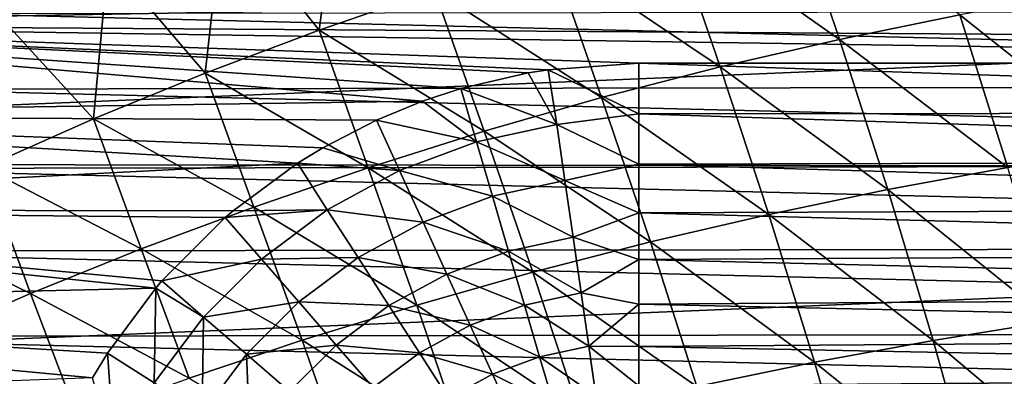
# Model space of a CAD drawing. Header units: metres. Extents: x -31 to 127, y -24 to 31.
# Tile 60 of 150: x -10.63 to -2.82, y 8.23 to 11.06. Entities that reach past the tile are written whole.
import ezdxf

# ---------------------------------------------------------------- set-up
doc = ezdxf.new("R2010")
doc.units = ezdxf.units.M
doc.layers.add('solid_12_381_041_XXX', color=7, linetype='CONTINUOUS')

msp = doc.modelspace()

# ---------------------------------------------------------------- linework, layer by layer
at = {"layer": 'solid_12_381_041_XXX'}
for points in [[(-8.078781, 12.295279, 145.524017), (-9.009904, 11.932209, 145.503647), (-8.25315, 10.980639, 145.559952)], [(-8.078781, 12.295279, 145.524017), (-8.25315, 10.980639, 145.559952), (-7.337473, 11.297333, 145.581772)], [(-4.52635, 12.096745, 145.644363), (-5.472163, 11.856152, 145.624039), (-4.126946, 10.907355, 145.696198)], [(-4.52635, 12.096745, 145.644363), (-4.126946, 10.907355, 145.696198), (-3.174892, 11.101884, 145.717651)], [(-9.009904, 11.932209, 145.503647), (-9.924376, 11.542295, 145.482956), (-9.154964, 10.640113, 145.53775)], [(-9.009904, 11.932209, 145.503647), (-9.154964, 10.640113, 145.53775), (-8.25315, 10.980639, 145.559952)], [(-5.472163, 11.856152, 145.624039), (-6.409841, 11.589426, 145.603149), (-5.073727, 10.688077, 145.674072)], [(-5.472163, 11.856152, 145.624039), (-5.073727, 10.688077, 145.674072), (-4.126946, 10.907355, 145.696198)], [(20.950609, 11.706403, -4), (-21.85174, 9.92356, -4), (-20.927883, 11.746752, -4)], [(21.869787, 9.883553, -4), (-21.85174, 9.92356, -4), (20.950609, 11.706403, -4)], [(-14.528893, 11.024643, 143.050308), (-13.974196, 11.719652, 143.050308), (14.127612, 11.534323, 143.050308)], [(-6.409841, 11.589426, 145.603149), (-7.337473, 11.297333, 145.581772), (-6.013372, 10.444722, 145.651337)], [(-6.409841, 11.589426, 145.603149), (-6.013372, 10.444722, 145.651337), (-5.073727, 10.688077, 145.674072)], [(-14.528893, 11.024643, 143.050308), (14.127612, 11.534323, 143.050308), (14.672619, 10.832518, 143.050308)], [(-9.924376, 11.542295, 145.482956), (-10.820095, 11.126427, 145.46199), (-10.041007, 10.276519, 145.515228)], [(-9.924376, 11.542295, 145.482956), (-10.041007, 10.276519, 145.515228), (-9.154964, 10.640113, 145.53775)], [(-7.337473, 11.297333, 145.581772), (-8.25315, 10.980639, 145.559952), (-6.944019, 10.178007, 145.628067)], [(-7.337473, 11.297333, 145.581772), (-6.944019, 10.178007, 145.628067), (-6.013372, 10.444722, 145.651337)], [(-2.219399, 11.271482, 145.738403), (-3.174892, 11.101884, 145.717651), (-1.843294, 10.041528, 145.788239)], [(-11.164329, 11.109413, 127.000305), (-11.727721, 10.512166, 127.000305), (11.695873, 10.547402, 127.000305)], [(-11.164329, 11.109413, 127.000305), (11.695873, 10.547402, 127.000305), (11.130321, 11.14349, 127.000305)], [(-10.820095, 11.126427, 145.46199), (-10.909368, 9.890625, 145.492432), (-10.041007, 10.276519, 145.515228)], [(-3.174892, 11.101884, 145.717651), (-4.126946, 10.907355, 145.696198), (-2.794825, 9.889874, 145.766068)], [(-3.174892, 11.101884, 145.717651), (-2.794825, 9.889874, 145.766068), (-1.843294, 10.041528, 145.788239)], [(-7.431862, 10.416093, 143.050308), (-15.047764, 10.304696, 143.050308), (-14.528893, 11.024643, 143.050308)], [(5.719479, 10.718798, 143.050308), (-14.528893, 11.024643, 143.050308), (14.672619, 10.832518, 143.050308)], [(-7.128299, 10.516244, 143.050308), (-7.431862, 10.416093, 143.050308), (-14.528893, 11.024643, 143.050308)], [(-6.594801, 10.641156, 143.050308), (-7.128299, 10.516244, 143.050308), (-14.528893, 11.024643, 143.050308)], [(-6.436553, 10.666451, 143.050308), (-6.594801, 10.641156, 143.050308), (-14.528893, 11.024643, 143.050308)], [(-5.719479, 10.718798, 143.050308), (-6.436553, 10.666451, 143.050308), (-14.528893, 11.024643, 143.050308)], [(5.719479, 10.718798, 143.050308), (-5.719479, 10.718798, 143.050308), (-14.528893, 11.024643, 143.050308)], [(-8.25315, 10.980639, 145.559952), (-9.154964, 10.640113, 145.53775), (-7.863804, 9.888649, 145.604309)], [(-8.25315, 10.980639, 145.559952), (-7.863804, 9.888649, 145.604309), (-6.944019, 10.178007, 145.628067)], [(-4.126946, 10.907355, 145.696198), (-5.073727, 10.688077, 145.674072), (-3.743745, 9.715586, 145.743134)], [(-4.126946, 10.907355, 145.696198), (-3.743745, 9.715586, 145.743134), (-2.794825, 9.889874, 145.766068)], [(-5.719559, 10.315196, 143.029892), (-6.436553, 10.666451, 143.050308), (-5.719479, 10.718798, 143.050308)], [(-5.719559, 10.315196, 143.029892), (-5.719479, 10.718798, 143.050308), (5.719559, 10.327926, 143.031158)], [(5.719559, 10.327926, 143.031158), (-5.719479, 10.718798, 143.050308), (5.719479, 10.718798, 143.050308)], [(-9.154964, 10.640113, 145.53775), (-10.041007, 10.276519, 145.515228), (-8.770864, 9.577363, 145.580124)], [(-9.154964, 10.640113, 145.53775), (-8.770864, 9.577363, 145.580124), (-7.863804, 9.888649, 145.604309)], [(-6.36843, 10.233071, 143.026138), (-7.128299, 10.516244, 143.050308), (-6.594801, 10.641156, 143.050308)], [(-6.36843, 10.233071, 143.026138), (-6.594801, 10.641156, 143.050308), (-6.436553, 10.666451, 143.050308)], [(-6.36843, 10.233071, 143.026138), (-6.436553, 10.666451, 143.050308), (-5.719559, 10.315196, 143.029892)], [(-5.073727, 10.688077, 145.674072), (-6.013372, 10.444722, 145.651337), (-4.688307, 9.518832, 145.719498)], [(-5.073727, 10.688077, 145.674072), (-4.688307, 9.518832, 145.719498), (-3.743745, 9.715586, 145.743134)], [(-11.727721, 10.512166, 127.000305), (12.233431, 9.918649, 127.000305), (11.695873, 10.547402, 127.000305)], [(-11.727721, 10.512166, 127.000305), (-12.262425, 9.882865, 127.000305), (12.233431, 9.918649, 127.000305)], [(-7.005361, 10.095038, 143.026154), (-7.431862, 10.416093, 143.050308), (-7.128299, 10.516244, 143.050308)], [(-7.005361, 10.095038, 143.026154), (-7.128299, 10.516244, 143.050308), (-6.36843, 10.233071, 143.026138)], [(-7.431862, 10.416093, 143.050308), (-7.798761, 10.265488, 143.050308), (-15.047764, 10.304696, 143.050308)], [(-7.005361, 10.095038, 143.026154), (-7.798761, 10.265488, 143.050308), (-7.431862, 10.416093, 143.050308)], [(-6.013372, 10.444722, 145.651337), (-6.944019, 10.178007, 145.628067), (-5.626734, 9.300236, 145.695206)], [(-6.013372, 10.444722, 145.651337), (-5.626734, 9.300236, 145.695206), (-4.688307, 9.518832, 145.719498)], [(-8.423407, 9.924426, 143.050308), (-15.532308, 9.557273, 143.050308), (-15.047764, 10.304696, 143.050308)], [(-8.221849, 10.047572, 143.050308), (-8.423407, 9.924426, 143.050308), (-15.047764, 10.304696, 143.050308)], [(-7.798761, 10.265488, 143.050308), (-8.221849, 10.047572, 143.050308), (-15.047764, 10.304696, 143.050308)], [(-6.36843, 10.233071, 143.026138), (-5.719559, 10.315196, 143.029892), (-5.719559, 9.918334, 142.969391)], [(-5.719559, 10.315196, 143.029892), (5.719559, 10.327926, 143.031158), (5.719559, 9.945551, 142.974854)], [(-5.719559, 9.918334, 142.969391), (-5.719559, 10.315196, 143.029892), (5.719559, 9.945551, 142.974854)], [(-10.041007, 10.276519, 145.515228), (-10.909368, 9.890625, 145.492432), (-9.663335, 9.244866, 145.555588)], [(-10.041007, 10.276519, 145.515228), (-9.663335, 9.244866, 145.555588), (-8.770864, 9.577363, 145.580124)], [(-7.615724, 9.867516, 143.026184), (-8.221849, 10.047572, 143.050308), (-7.798761, 10.265488, 143.050308)], [(-7.615724, 9.867516, 143.026184), (-7.798761, 10.265488, 143.050308), (-7.005361, 10.095038, 143.026154)], [(-7.005361, 10.095038, 143.026154), (-6.36843, 10.233071, 143.026138), (-6.304272, 9.786674, 142.950012)], [(-6.304272, 9.786674, 142.950012), (-6.36843, 10.233071, 143.026138), (-5.719559, 9.918334, 142.969391)], [(-6.944019, 10.178007, 145.628067), (-7.863804, 9.888649, 145.604309), (-6.557244, 9.060456, 145.670334)], [(-6.944019, 10.178007, 145.628067), (-6.557244, 9.060456, 145.670334), (-5.626734, 9.300236, 145.695206)], [(-7.615724, 9.867516, 143.026184), (-7.005361, 10.095038, 143.026154), (-6.878326, 9.662662, 142.95015)], [(-6.878326, 9.662662, 142.95015), (-7.005361, 10.095038, 143.026154), (-6.304272, 9.786674, 142.950012)], [(-7.615724, 9.867516, 143.026184), (-8.423407, 9.924426, 143.050308), (-8.221849, 10.047572, 143.050308)], [(21.869787, 9.883553, -4), (-22.615068, 8.033664, -4), (-21.85174, 9.92356, -4)], [(-8.423407, 9.924426, 143.050308), (-8.93454, 9.547511, 143.050308), (-15.532308, 9.557273, 143.050308)], [(-12.262425, 9.882865, 127.000305), (12.737871, 9.262814, 127.000305), (12.233431, 9.918649, 127.000305)], [(-8.187353, 9.555118, 143.026199), (-8.93454, 9.547511, 143.050308), (-8.423407, 9.924426, 143.050308)], [(-8.187353, 9.555118, 143.026199), (-8.423407, 9.924426, 143.050308), (-7.615724, 9.867516, 143.026184)], [(-6.304272, 9.786674, 142.950012), (-5.719559, 9.918334, 142.969391), (-5.719559, 9.532127, 142.870224)], [(-5.719559, 9.918334, 142.969391), (5.719559, 9.945551, 142.974854), (5.719559, 9.575377, 142.883392)], [(-5.719559, 9.532127, 142.870224), (-5.719559, 9.918334, 142.969391), (5.719559, 9.575377, 142.883392)], [(22.628275, 7.996702, -4), (-22.615068, 8.033664, -4), (21.869787, 9.883553, -4)], [(-12.262425, 9.882865, 127.000305), (-12.763706, 9.227108, 127.000305), (12.737871, 9.262814, 127.000305)], [(-10.909368, 9.890625, 145.492432), (-11.758138, 9.483196, 145.469452), (-10.539353, 8.891874, 145.530762)], [(-10.909368, 9.890625, 145.492432), (-10.539353, 8.891874, 145.530762), (-9.663335, 9.244866, 145.555588)], [(-7.863804, 9.888649, 145.604309), (-8.770864, 9.577363, 145.580124), (-7.478056, 8.800149, 145.644943)], [(-8.187353, 9.555118, 143.026199), (-7.615724, 9.867516, 143.026184), (-7.428498, 9.45789, 142.950287)], [(-7.863804, 9.888649, 145.604309), (-7.478056, 8.800149, 145.644943), (-6.557244, 9.060456, 145.670334)], [(-7.428498, 9.45789, 142.950287), (-7.615724, 9.867516, 143.026184), (-6.878326, 9.662662, 142.95015)], [(-2.794825, 9.889874, 145.766068), (-3.743745, 9.715586, 145.743134), (-2.441477, 8.672609, 145.809204)], [(-6.878326, 9.662662, 142.95015), (-6.304272, 9.786674, 142.950012), (-6.239727, 9.337574, 142.817795)], [(-6.239727, 9.337574, 142.817795), (-6.304272, 9.786674, 142.950012), (-5.719559, 9.532127, 142.870224)], [(-3.743745, 9.715586, 145.743134), (-4.688307, 9.518832, 145.719498), (-3.38496, 8.519087, 145.785049)], [(-3.743745, 9.715586, 145.743134), (-3.38496, 8.519087, 145.785049), (-2.441477, 8.672609, 145.809204)], [(-7.428498, 9.45789, 142.950287), (-6.878326, 9.662662, 142.95015), (-6.750533, 9.227705, 142.818176)], [(-6.750533, 9.227705, 142.818176), (-6.878326, 9.662662, 142.95015), (-6.239727, 9.337574, 142.817795)], [(-9.547624, 8.934406, 143.050308), (-15.983318, 8.781804, 143.050308), (-15.532308, 9.557273, 143.050308)], [(-9.499426, 8.991052, 143.050308), (-9.547624, 8.934406, 143.050308), (-15.532308, 9.557273, 143.050308)], [(-8.996817, 9.494438, 143.050308), (-9.499426, 8.991052, 143.050308), (-15.532308, 9.557273, 143.050308)], [(-8.93454, 9.547511, 143.050308), (-8.996817, 9.494438, 143.050308), (-15.532308, 9.557273, 143.050308)], [(-8.770864, 9.577363, 145.580124), (-9.663335, 9.244866, 145.555588), (-8.387389, 8.519973, 145.61908)], [(-8.187353, 9.555118, 143.026199), (-8.996817, 9.494438, 143.050308), (-8.93454, 9.547511, 143.050308)], [(-8.708652, 9.164362, 143.026199), (-8.996817, 9.494438, 143.050308), (-8.187353, 9.555118, 143.026199)], [(-8.770864, 9.577363, 145.580124), (-8.387389, 8.519973, 145.61908), (-7.478056, 8.800149, 145.644943)], [(-8.708652, 9.164362, 143.026199), (-8.187353, 9.555118, 143.026199), (-7.943778, 9.17651, 142.950348)], [(-7.943778, 9.17651, 142.950348), (-8.187353, 9.555118, 143.026199), (-7.428498, 9.45789, 142.950287)], [(-6.239727, 9.337574, 142.817795), (-5.719559, 9.532127, 142.870224), (-5.719559, 9.160452, 142.734268)], [(-5.719559, 9.532127, 142.870224), (5.719559, 9.575377, 142.883392), (5.719559, 9.222418, 142.759857)], [(-5.719559, 9.160452, 142.734268), (-5.719559, 9.532127, 142.870224), (5.719559, 9.222418, 142.759857)], [(-11.758138, 9.483196, 145.469452), (-11.397056, 8.519104, 145.505692), (-10.539353, 8.891874, 145.530762)], [(-8.708652, 9.164362, 143.026199), (-9.499426, 8.991052, 143.050308), (-8.996817, 9.494438, 143.050308)], [(-7.943778, 9.17651, 142.950348), (-7.428498, 9.45789, 142.950287), (-7.240168, 9.045849, 142.818481)], [(-7.240168, 9.045849, 142.818481), (-7.428498, 9.45789, 142.950287), (-6.750533, 9.227705, 142.818176)], [(-4.688307, 9.518832, 145.719498), (-5.626734, 9.300236, 145.695206), (-4.324932, 8.345518, 145.760162)], [(-4.688307, 9.518832, 145.719498), (-4.324932, 8.345518, 145.760162), (-3.38496, 8.519087, 145.785049)], [(-6.750533, 9.227705, 142.818176), (-6.239727, 9.337574, 142.817795), (-6.17625, 8.895911, 142.62738)], [(-5.626734, 9.300236, 145.695206), (-6.557244, 9.060456, 145.670334), (-5.259727, 8.152469, 145.734589)], [(-6.17625, 8.895911, 142.62738), (-6.239727, 9.337574, 142.817795), (-5.719559, 9.160452, 142.734268)], [(-5.626734, 9.300236, 145.695206), (-5.259727, 8.152469, 145.734589), (-4.324932, 8.345518, 145.760162)], [(-12.763706, 9.227108, 127.000305), (-13.227138, 8.550037, 127.000305), (13.204413, 8.585016, 127.000305)], [(-12.763706, 9.227108, 127.000305), (13.204413, 8.585016, 127.000305), (12.737871, 9.262814, 127.000305)], [(-9.663335, 9.244866, 145.555588), (-10.539353, 8.891874, 145.530762), (-9.283461, 8.220585, 145.592834)], [(-9.663335, 9.244866, 145.555588), (-9.283461, 8.220585, 145.592834), (-8.387389, 8.519973, 145.61908)], [(-7.240168, 9.045849, 142.818481), (-6.750533, 9.227705, 142.818176), (-6.624861, 8.799969, 142.628128)], [(-6.624861, 8.799969, 142.628128), (-6.750533, 9.227705, 142.818176), (-6.17625, 8.895911, 142.62738)], [(-5.719559, 9.160452, 142.734268), (5.719559, 9.222418, 142.759857), (5.719559, 8.883625, 142.604477)], [(-9.168899, 8.703363, 143.026184), (-9.499426, 8.991052, 143.050308), (-8.708652, 9.164362, 143.026199)], [(-9.168899, 8.703363, 143.026184), (-8.708652, 9.164362, 143.026199), (-8.413674, 8.824404, 142.950348)], [(-8.413674, 8.824404, 142.950348), (-8.708652, 9.164362, 143.026199), (-7.943778, 9.17651, 142.950348)], [(-8.413674, 8.824404, 142.950348), (-7.943778, 9.17651, 142.950348), (-7.69878, 8.79569, 142.818665)], [(-7.69878, 8.79569, 142.818665), (-7.943778, 9.17651, 142.950348), (-7.240168, 9.045849, 142.818481)], [(-6.17625, 8.895911, 142.62738), (-5.719559, 9.160452, 142.734268), (-5.719559, 8.806, 142.563309)], [(-5.719559, 8.806, 142.563309), (-5.719559, 9.160452, 142.734268), (5.719559, 8.883625, 142.604477)], [(-6.557244, 9.060456, 145.670334), (-7.478056, 8.800149, 145.644943), (-6.187679, 7.940533, 145.708405)], [(-6.557244, 9.060456, 145.670334), (-6.187679, 7.940533, 145.708405), (-5.259727, 8.152469, 145.734589)], [(-9.168899, 8.703363, 143.026184), (-9.547624, 8.934406, 143.050308), (-9.499426, 8.991052, 143.050308)], [(-7.69878, 8.79569, 142.818665), (-7.240168, 9.045849, 142.818481), (-7.054969, 8.64066, 142.628708)], [(-7.054969, 8.64066, 142.628708), (-7.240168, 9.045849, 142.818481), (-6.624861, 8.799969, 142.628128)], [(-9.547624, 8.934406, 143.050308), (-9.928423, 8.417195, 143.050308), (-15.983318, 8.781804, 143.050308)], [(-9.558793, 8.181672, 143.026199), (-9.928423, 8.417195, 143.050308), (-9.547624, 8.934406, 143.050308)], [(-9.558793, 8.181672, 143.026199), (-9.547624, 8.934406, 143.050308), (-9.168899, 8.703363, 143.026184)], [(-10.539353, 8.891874, 145.530762), (-11.397056, 8.519104, 145.505692), (-10.164492, 7.902642, 145.566254)], [(-10.539353, 8.891874, 145.530762), (-10.164492, 7.902642, 145.566254), (-9.283461, 8.220585, 145.592834)], [(-8.828491, 8.408907, 142.950348), (-9.168899, 8.703363, 143.026184), (-8.413674, 8.824404, 142.950348)], [(-8.828491, 8.408907, 142.950348), (-8.413674, 8.824404, 142.950348), (-8.116982, 8.48247, 142.81871)], [(-8.116982, 8.48247, 142.81871), (-8.413674, 8.824404, 142.950348), (-7.69878, 8.79569, 142.818665)], [(-6.624861, 8.799969, 142.628128), (-6.17625, 8.895911, 142.62738), (-6.115407, 8.472579, 142.37915)], [(-6.115407, 8.472579, 142.37915), (-6.17625, 8.895911, 142.62738), (-5.719559, 8.806, 142.563309)], [(-5.719559, 8.806, 142.563309), (5.719559, 8.883625, 142.604477), (5.719559, 8.556778, 142.415665)], [(-10.047651, 8.221713, 143.050308), (-16.396828, 7.984425, 143.050308), (-15.983318, 8.781804, 143.050308)], [(-9.928423, 8.417195, 143.050308), (-10.047651, 8.221713, 143.050308), (-15.983318, 8.781804, 143.050308)], [(-7.478056, 8.800149, 145.644943), (-8.387389, 8.519973, 145.61908), (-7.10712, 7.710303, 145.681656)], [(-8.116982, 8.48247, 142.81871), (-7.69878, 8.79569, 142.818665), (-7.457862, 8.421212, 142.629074)], [(-7.457862, 8.421212, 142.629074), (-7.69878, 8.79569, 142.818665), (-7.054969, 8.64066, 142.628708)], [(-7.478056, 8.800149, 145.644943), (-7.10712, 7.710303, 145.681656), (-6.187679, 7.940533, 145.708405)], [(-7.054969, 8.64066, 142.628708), (-6.624861, 8.799969, 142.628128), (-6.504403, 8.389975, 142.380417)], [(-6.504403, 8.389975, 142.380417), (-6.624861, 8.799969, 142.628128), (-6.115407, 8.472579, 142.37915)], [(-6.115407, 8.472579, 142.37915), (-5.719559, 8.806, 142.563309), (-5.719559, 8.471084, 142.359039)], [(-5.719559, 8.471084, 142.359039), (-5.719559, 8.806, 142.563309), (5.719559, 8.556778, 142.415665)], [(-9.179821, 7.938657, 142.950348), (-9.558793, 8.181672, 143.026199), (-9.168899, 8.703363, 143.026184)], [(-9.179821, 7.938657, 142.950348), (-9.168899, 8.703363, 143.026184), (-8.828491, 8.408907, 142.950348)], [(-2.441477, 8.672609, 145.809204), (-3.38496, 8.519087, 145.785049), (-2.113627, 7.449955, 145.847137)], [(-13.227138, 8.550037, 127.000305), (13.635844, 7.88073, 127.000305), (13.204413, 8.585016, 127.000305)], [(-7.457862, 8.421212, 142.629074), (-7.054969, 8.64066, 142.628708), (-6.87745, 8.252275, 142.381378)], [(-6.87745, 8.252275, 142.381378), (-7.054969, 8.64066, 142.628708), (-6.504403, 8.389975, 142.380417)], [(-13.227138, 8.550037, 127.000305), (-13.655254, 7.84736, 127.000305), (13.635844, 7.88073, 127.000305)], [(-11.397056, 8.519104, 145.505692), (-11.028698, 7.566802, 145.539383), (-10.164492, 7.902642, 145.566254)], [(-8.387389, 8.519973, 145.61908), (-9.283461, 8.220585, 145.592834), (-8.016383, 7.46237, 145.654404)], [(-8.387389, 8.519973, 145.61908), (-8.016383, 7.46237, 145.654404), (-7.10712, 7.710303, 145.681656)], [(-5.719559, 8.471084, 142.359039), (5.719559, 8.556778, 142.415665), (5.719559, 8.247174, 142.195313)], [(-3.38496, 8.519087, 145.785049), (-4.324932, 8.345518, 145.760162), (-3.049197, 7.317699, 145.822037)], [(-3.38496, 8.519087, 145.785049), (-3.049197, 7.317699, 145.822037), (-2.113627, 7.449955, 145.847137)], [(-8.486106, 8.11274, 142.818695), (-8.828491, 8.408907, 142.950348), (-8.116982, 8.48247, 142.81871)], [(-8.486106, 8.11274, 142.818695), (-8.116982, 8.48247, 142.81871), (-7.825238, 8.146236, 142.629196)], [(-7.825238, 8.146236, 142.629196), (-8.116982, 8.48247, 142.81871), (-7.457862, 8.421212, 142.629074)], [(-6.504403, 8.389975, 142.380417), (-6.115407, 8.472579, 142.37915), (-6.058763, 8.078461, 142.076263)], [(-6.115407, 8.472579, 142.37915), (-5.719559, 8.471084, 142.359039), (-5.719559, 8.158909, 142.123901)], [(-6.058763, 8.078461, 142.076263), (-6.115407, 8.472579, 142.37915), (-5.719559, 8.158909, 142.123901)], [(-5.719559, 8.158909, 142.123901), (-5.719559, 8.471084, 142.359039), (5.719559, 8.247174, 142.195313)], [(-9.870195, 7.609836, 143.026199), (-10.047651, 8.221713, 143.050308), (-9.928423, 8.417195, 143.050308)], [(-9.870195, 7.609836, 143.026199), (-9.928423, 8.417195, 143.050308), (-9.558793, 8.181672, 143.026199)], [(-8.798635, 7.694222, 142.818665), (-9.179821, 7.938657, 142.950348), (-8.828491, 8.408907, 142.950348)], [(-8.798635, 7.694222, 142.818665), (-8.828491, 8.408907, 142.950348), (-8.486106, 8.11274, 142.818695)], [(-7.825238, 8.146236, 142.629196), (-7.457862, 8.421212, 142.629074), (-7.226933, 8.062262, 142.381989)], [(-7.226933, 8.062262, 142.381989), (-7.457862, 8.421212, 142.629074), (-6.87745, 8.252275, 142.381378)], [(-6.87745, 8.252275, 142.381378), (-6.504403, 8.389975, 142.380417), (-6.392244, 8.008232, 142.078171)], [(-6.392244, 8.008232, 142.078171), (-6.504403, 8.389975, 142.380417), (-6.058763, 8.078461, 142.076263)], [(-4.324932, 8.345518, 145.760162), (-5.259727, 8.152469, 145.734589), (-3.982028, 7.16795, 145.796173)], [(-4.324932, 8.345518, 145.760162), (-3.982028, 7.16795, 145.796173), (-3.049197, 7.317699, 145.822037)], [(-7.226933, 8.062262, 142.381989), (-6.87745, 8.252275, 142.381378), (-6.71215, 7.890621, 142.079636)], [(-6.71215, 7.890621, 142.079636), (-6.87745, 8.252275, 142.381378), (-6.392244, 8.008232, 142.078171)], [(-5.719559, 8.158909, 142.123901), (5.719559, 8.247174, 142.195313), (5.719559, 7.957481, 141.94429)]]:
    msp.add_3dface(points, dxfattribs=at)

doc.saveas('drawing.dxf')
